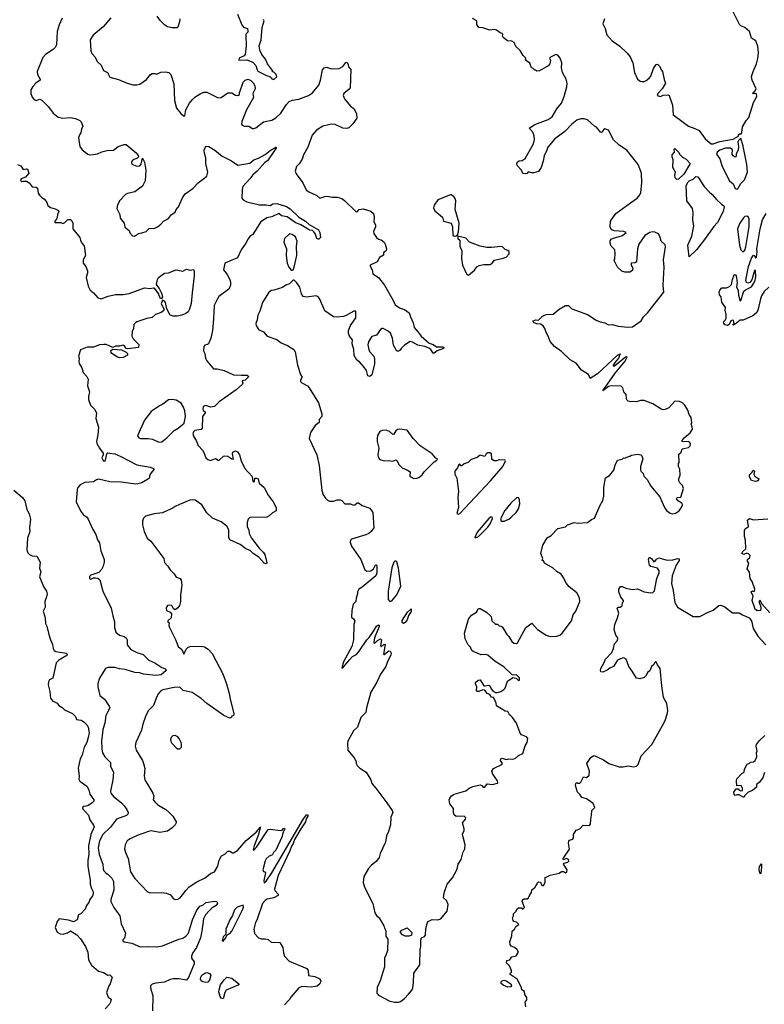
# Model space of a CAD drawing. Extents: x 2220333 to 2384341, y 721037 to 894043.
# Tile 120 of 256: x 2317235 to 2324998, y 787393 to 797667. Entities that reach past the tile are written whole.
import ezdxf

# ---------------------------------------------------------------- set-up
doc = ezdxf.new("R2010")
doc.units = 0

msp = doc.modelspace()

# ---------------------------------------------------------------- linework, layer by layer
at = {"layer": '0CON10XD'}
for points in [[(2317676, 797684), (2317646, 797614), (2317627, 797545), (2317619, 797405), (2317605, 797375), (2317585, 797355), (2317504, 797305), (2317477, 797273), (2317418, 797125), (2317421, 797095), (2317449, 797045), (2317447, 797035), (2317404, 797005), (2317371, 796969), (2317351, 796935), (2317352, 796895), (2317365, 796857), (2317384, 796835), (2317405, 796824), (2317445, 796836), (2317465, 796826), (2317535, 796757), (2317582, 796692), (2317635, 796650), (2317685, 796638), (2317765, 796647), (2317816, 796636), (2317860, 796615), (2317875, 796600), (2317892, 796555), (2317878, 796525), (2317872, 796485), (2317858, 796465), (2317848, 796435), (2317860, 796345), (2317885, 796307), (2317945, 796263), (2317966, 796256), (2318005, 796259), (2318045, 796266), (2318092, 796288), (2318145, 796303), (2318214, 796306), (2318262, 796345), (2318325, 796366), (2318344, 796364), (2318448, 796278), (2318470, 796250), (2318472, 796235), (2318455, 796219), (2318425, 796209), (2318408, 796195), (2318400, 796175), (2318405, 796159), (2318455, 796137), (2318487, 796143), (2318500, 796160), (2318515, 796220), (2318535, 796180), (2318551, 796095), (2318542, 795985), (2318515, 795931), (2318435, 795870), (2318357, 795853), (2318338, 795842), (2318280, 795780), (2318253, 795735), (2318249, 795695), (2318278, 795635), (2318281, 795595), (2318324, 795544), (2318332, 795502), (2318376, 795466), (2318384, 795444), (2318411, 795411), (2318432, 795408), (2318474, 795436), (2318509, 795441), (2318554, 795456), (2318585, 795487), (2318645, 795492), (2318670, 795505), (2318705, 795532), (2318734, 795566), (2318785, 795592), (2318817, 795635), (2318855, 795658), (2318866, 795685), (2318891, 795715), (2318932, 795808), (2318961, 795849), (2319041, 795905), (2319094, 795966), (2319187, 796033), (2319196, 796075), (2319176, 796165), (2319176, 796225), (2319161, 796271), (2319158, 796305), (2319175, 796348), (2319205, 796343), (2319270, 796305), (2319344, 796244), (2319444, 796194), (2319508, 796148), (2319635, 796170), (2319675, 796204), (2319725, 796221), (2319795, 796261), (2319845, 796302), (2319905, 796338), (2319910, 796335), (2319907, 796325), (2319885, 796291), (2319820, 796195), (2319791, 796175), (2319709, 796085), (2319665, 796049), (2319635, 796006), (2319562, 795925), (2319554, 795895), (2319551, 795805), (2319565, 795786), (2319602, 795765), (2319735, 795734), (2319805, 795736), (2319845, 795729), (2319875, 795744), (2319915, 795748), (2320015, 795719), (2320054, 795694), (2320146, 795605), (2320215, 795564), (2320251, 795531), (2320349, 795475), (2320363, 795445), (2320370, 795395), (2320355, 795377), (2320345, 795377), (2320334, 795385), (2320316, 795435), (2320303, 795453), (2320286, 795466), (2320255, 795472), (2320235, 795486)], [(2318184, 797686), (2318105, 797593), (2318000, 797505), (2317968, 797455), (2317975, 797340), (2317988, 797315), (2318022, 797275), (2318042, 797232), (2318085, 797192), (2318107, 797137), (2318150, 797115), (2318176, 797066), (2318265, 797041), (2318355, 797003), (2318416, 796986), (2318455, 796987), (2318488, 796995), (2318555, 797044), (2318597, 797095), (2318615, 797104), (2318645, 797106), (2318665, 797098), (2318705, 797119), (2318755, 797121), (2318788, 797115), (2318810, 797095), (2318843, 796997), (2318850, 796825), (2318868, 796745), (2318915, 796688), (2318943, 796663), (2318955, 796662), (2318968, 796725), (2319005, 796794), (2319036, 796835), (2319062, 796858), (2319116, 796894), (2319155, 796911), (2319185, 796910), (2319305, 796852), (2319335, 796854), (2319405, 796903), (2319445, 796904), (2319485, 796880), (2319510, 796875), (2319527, 796885), (2319526, 796905), (2319565, 797015), (2319585, 797037), (2319615, 797045), (2319643, 797033), (2319668, 797008), (2319687, 796975), (2319691, 796945), (2319667, 796895), (2319674, 796855), (2319600, 796725), (2319551, 796605), (2319548, 796578), (2319554, 796565), (2319575, 796556), (2319625, 796556), (2319662, 796532), (2319675, 796531), (2319695, 796539), (2319775, 796600), (2319865, 796617), (2319905, 796644), (2319959, 796691), (2320015, 796782), (2320045, 796812), (2320075, 796826), (2320145, 796836), (2320245, 796876), (2320288, 796905), (2320355, 796985), (2320371, 797035), (2320391, 797145), (2320410, 797165), (2320435, 797172), (2320485, 797155), (2320565, 797159), (2320605, 797179), (2320635, 797220), (2320645, 797222), (2320660, 797200), (2320664, 797175), (2320686, 797146), (2320679, 796955), (2320670, 796940), (2320615, 796897), (2320608, 796875), (2320622, 796842), (2320685, 796764), (2320721, 796735), (2320746, 796685), (2320750, 796640), (2320709, 796581), (2320665, 796538), (2320645, 796530), (2320605, 796536), (2320525, 796574), (2320485, 796578), (2320396, 796556), (2320330, 796515), (2320285, 796463), (2320239, 796335), (2320192, 796258), (2320178, 796212), (2320147, 796163), (2320119, 796135), (2320106, 796085), (2320117, 796057), (2320185, 795965), (2320223, 795893), (2320243, 795873), (2320331, 795831), (2320365, 795804), (2320415, 795821), (2320445, 795824), (2320494, 795814), (2320545, 795815), (2320595, 795800), (2320621, 795781), (2320741, 795661)], [(2318903, 797675), (2318902, 797645), (2318885, 797590), (2318875, 797582), (2318825, 797580), (2318775, 797593), (2318745, 797613), (2318704, 797655), (2318667, 797705)], [(2319506, 797725), (2319552, 797612), (2319569, 797589), (2319610, 797575), (2319612, 797555), (2319612, 797535), (2319594, 797516), (2319591, 797505), (2319597, 797395), (2319587, 797305), (2319575, 797288), (2319524, 797266), (2319520, 797245), (2319603, 797247), (2319664, 797224), (2319698, 797188), (2319709, 797145), (2319719, 797129), (2319808, 797085), (2319844, 797074), (2319859, 797059), (2319865, 797050), (2319885, 797042)], [(2323332, 797675), (2323316, 797625), (2323338, 797575), (2323355, 797507), (2323411, 797445), (2323492, 797392), (2323568, 797318), (2323600, 797280), (2323626, 797215), (2323646, 797116), (2323676, 797045), (2323704, 797024), (2323720, 797020), (2323745, 797022), (2323765, 797032), (2323797, 797055), (2323814, 797076), (2323843, 797157), (2323871, 797199), (2323885, 797202), (2323908, 797178), (2323921, 797145), (2323936, 797125), (2323954, 797044), (2323969, 797005), (2323934, 796946), (2323888, 796895), (2323882, 796875), (2323915, 796864), (2323945, 796880), (2323993, 796883), (2324006, 796876), (2324041, 796775), (2324047, 796675), (2324109, 796629), (2324207, 796555), (2324273, 796533), (2324320, 796510), (2324382, 796425), (2324445, 796371), (2324465, 796371), (2324535, 796394), (2324675, 796419), (2324728, 796452), (2324730, 796465), (2324745, 796480), (2324755, 796470), (2324765, 796490), (2324772, 796548), (2324810, 796615), (2324836, 796645), (2324886, 796804), (2324919, 796865), (2324915, 796892), (2324905, 796898), (2324885, 796894), (2324878, 796905), (2324900, 796920), (2324914, 796945), (2324871, 797035), (2324866, 797074), (2324881, 797125), (2324916, 797205), (2324929, 797261), (2324939, 797325), (2324929, 797389), (2324908, 797445), (2324864, 797475), (2324842, 797542), (2324795, 797586), (2324755, 797601), (2324738, 797618), (2324660, 797775)], [(2319885, 797042), (2319915, 797070), (2319910, 797095), (2319885, 797120), (2319872, 797122), (2319870, 797135), (2319818, 797205), (2319798, 797255), (2319758, 797305), (2319738, 797348), (2319730, 797395), (2319752, 797455), (2319764, 797586), (2319782, 797655), (2319777, 797667)], [(2322762, 797205), (2322746, 797184), (2322655, 797132), (2322628, 797128), (2322615, 797140), (2322605, 797140), (2322585, 797160), (2322570, 797165), (2322555, 797212), (2322517, 797237), (2322508, 797255), (2322510, 797265), (2322483, 797293), (2322453, 797345), (2322406, 797386), (2322389, 797429), (2322365, 797442), (2322320, 797445), (2322275, 797482), (2322270, 797495), (2322273, 797515), (2322265, 797523), (2322245, 797529), (2322205, 797558), (2322185, 797564), (2322135, 797559), (2322065, 797581), (2322020, 797585), (2322002, 797615), (2322000, 797655), (2321955, 797678)], [(2321205, 787423), (2321245, 787454), (2321290, 787500), (2321326, 787545), (2321334, 787565), (2321342, 787615), (2321344, 787716), (2321406, 787805), (2321409, 787965), (2321416, 787995), (2321417, 788063), (2321424, 788086), (2321455, 788099), (2321466, 788115), (2321470, 788185), (2321487, 788245), (2321495, 788257), (2321534, 788276), (2321595, 788273), (2321624, 788286), (2321693, 788365), (2321701, 788435), (2321684, 788475), (2321652, 788505), (2321659, 788555), (2321691, 788645), (2321746, 788714), (2321795, 788803), (2321806, 788855), (2321836, 788905), (2321856, 788974), (2321876, 789015), (2321880, 789055), (2321858, 789138), (2321852, 789168), (2321870, 789205), (2321870, 789225), (2321853, 789285), (2321882, 789325), (2321885, 789340), (2321870, 789355), (2321785, 789353), (2321765, 789368), (2321758, 789395), (2321758, 789435), (2321720, 789485), (2321713, 789525), (2321718, 789545), (2321735, 789568), (2321766, 789584), (2321885, 789620), (2321922, 789648), (2321960, 789665), (2322035, 789681), (2322052, 789675), (2322068, 789658), (2322085, 789658), (2322108, 789692), (2322163, 789687), (2322215, 789700), (2322220, 789705), (2322218, 789725), (2322168, 789795), (2322158, 789825), (2322176, 789854), (2322262, 789895), (2322268, 789905), (2322248, 789935), (2322250, 789955), (2322265, 789962), (2322305, 789948), (2322335, 789953), (2322375, 789951), (2322401, 789959), (2322435, 789988), (2322481, 790009), (2322505, 790090), (2322527, 790123), (2322532, 790165), (2322518, 790185), (2322466, 790206), (2322452, 790222), (2322414, 790325), (2322374, 790385), (2322355, 790401), (2322343, 790413), (2322325, 790448), (2322295, 790452), (2322207, 790507), (2322203, 790535), (2322183, 790585), (2322175, 790593), (2322155, 790598), (2322137, 790625), (2322110, 790635), (2322085, 790669), (2322065, 790673), (2322020, 790655), (2322005, 790658), (2321997, 790667), (2322000, 790705), (2321988, 790735), (2321988, 790752), (2322014, 790776), (2322035, 790777), (2322075, 790717), (2322085, 790714), (2322125, 790724), (2322136, 790716), (2322149, 790685), (2322165, 790666), (2322195, 790646), (2322215, 790646), (2322252, 790655), (2322283, 790677), (2322295, 790690), (2322322, 790765), (2322375, 790803), (2322410, 790795), (2322435, 790772), (2322447, 790775), (2322445, 790798), (2322415, 790832), (2322385, 790826), (2322370, 790830), (2322284, 790915), (2322191, 790971), (2322116, 791036), (2322095, 791044), (2322045, 791039), (2321963, 791073), (2321950, 791085), (2321935, 791120), (2321912, 791145), (2321879, 791205), (2321872, 791265), (2321915, 791412), (2321945, 791452), (2321996, 791484), (2322006, 791494), (2322012, 791515), (2322025, 791522), (2322035, 791522), (2322103, 791483), (2322149, 791439), (2322158, 791395), (2322195, 791360), (2322215, 791360), (2322232, 791342), (2322255, 791340), (2322269, 791329), (2322315, 791250), (2322335, 791230), (2322365, 791180), (2322385, 791162), (2322415, 791158), (2322426, 791164), (2322512, 791325), (2322575, 791368), (2322632, 791305), (2322725, 791243), (2322765, 791230), (2322835, 791234), (2322865, 791243), (2322890, 791265), (2322987, 791393), (2323004, 791455), (2323034, 791495), (2323076, 791595), (2323071, 791635), (2323045, 791686), (2322965, 791749), (2322935, 791784), (2322901, 791851), (2322880, 791880), (2322840, 791905), (2322798, 791945), (2322708, 791995), (2322695, 792020), (2322682, 792025), (2322690, 792045), (2322667, 792095), (2322690, 792185), (2322735, 792261), (2322775, 792286), (2322844, 792356), (2322924, 792376), (2322945, 792397), (2323015, 792421), (2323055, 792413), (2323155, 792420), (2323195, 792453), (2323226, 792464), (2323283, 792595), (2323315, 792650), (2323324, 792696), (2323326, 792785), (2323344, 792886), (2323385, 792912), (2323428, 792965), (2323442, 793018), (2323468, 793072), (2323515, 793082), (2323530, 793095), (2323545, 793092), (2323565, 793103), (2323595, 793111), (2323615, 793124), (2323675, 793133), (2323710, 793125), (2323722, 793115), (2323730, 793085), (2323707, 793003), (2323708, 792965), (2323713, 792953), (2323735, 792930), (2323742, 792905), (2323778, 792868), (2323815, 792800), (2323908, 792688), (2323956, 792575), (2323977, 792545), (2324015, 792519), (2324045, 792512), (2324072, 792518), (2324109, 792541), (2324138, 792582), (2324146, 792605), (2324140, 792620), (2324100, 792645), (2324084, 792666), (2324088, 792682), (2324128, 792685), (2324154, 792775), (2324146, 792805), (2324118, 792835), (2324108, 792855), (2324108, 792875), (2324120, 792915), (2324117, 792975), (2324102, 793005), (2324102, 793035), (2324110, 793045), (2324108, 793132), (2324130, 793155), (2324142, 793188), (2324207, 793203), (2324225, 793220), (2324229, 793245), (2324219, 793259), (2324204, 793264), (2324152, 793262), (2324142, 793265), (2324140, 793275), (2324163, 793305), (2324226, 793355), (2324248, 793395), (2324247, 793417), (2324236, 793445), (2324241, 793465), (2324236, 793516), (2324216, 793546), (2324201, 793591), (2324168, 793645), (2324145, 793668), (2324115, 793682), (2324065, 793687), (2324004, 793616), (2323965, 793598), (2323945, 793597), (2323924, 793604), (2323835, 793660), (2323745, 793693), (2323707, 793693), (2323665, 793680), (2323625, 793682), (2323605, 793678), (2323580, 793685), (2323565, 793700), (2323560, 793715), (2323557, 793757), (2323532, 793785), (2323524, 793825), (2323504, 793844), (2323406, 793846), (2323372, 793838), (2323314, 793794), (2323442, 793978), (2323546, 794105), (2323568, 794145), (2323565, 794150), (2323550, 794145), (2323435, 794052), (2323425, 794050), (2323423, 794055), (2323445, 794092), (2323480, 794135), (2323492, 794168), (2323500, 794175), (2323495, 794180), (2323488, 794172), (2323465, 794163), (2323259, 793971), (2323184, 793924), (2323165, 793966), (2323091, 794011), (2323035, 794084), (2322975, 794118), (2322885, 794204), (2322812, 794255), (2322767, 794307), (2322746, 794365), (2322722, 794402), (2322710, 794445), (2322693, 794473), (2322665, 794491), (2322625, 794494), (2322598, 794505), (2322587, 794515), (2322587, 794523), (2322615, 794536), (2322645, 794530), (2322687, 794573), (2322725, 794592), (2322797, 794593), (2322860, 794645), (2322925, 794684), (2322955, 794686), (2322991, 794651), (2323155, 794589), (2323245, 794531), (2323285, 794514), (2323335, 794504), (2323375, 794484), (2323415, 794486), (2323475, 794470), (2323575, 794460), (2323625, 794463), (2323715, 794525), (2323740, 794565), (2323785, 794612), (2323949, 794825), (2323942, 794895), (2323953, 795085), (2323948, 795162), (2323969, 795295), (2323965, 795316), (2323924, 795355), (2323914, 795395), (2323895, 795433), (2323855, 795451), (2323835, 795454), (2323805, 795446), (2323754, 795415), (2323690, 795325), (2323677, 795275), (2323665, 795140), (2323652, 795128), (2323610, 795125), (2323610, 795105), (2323628, 795075), (2323625, 795050), (2323595, 795032), (2323545, 795032), (2323514, 795044), (2323468, 795085), (2323432, 795155), (2323440, 795175), (2323442, 795225), (2323438, 795265), (2323401, 795305), (2323391, 795335), (2323392, 795358), (2323400, 795375), (2323414, 795385), (2323519, 795415), (2323557, 795445), (2323535, 795455), (2323435, 795465), (2323404, 795475), (2323392, 795505), (2323394, 795565), (2323450, 795645), (2323604, 795755), (2323674, 795805), (2323700, 795840), (2323709, 795865), (2323720, 795965), (2323717, 796065), (2323682, 796155), (2323565, 796304), (2323485, 796356), (2323424, 796414), (2323372, 796515), (2323335, 796528), (2323325, 796522), (2323305, 796492), (2323295, 796490), (2323248, 796545), (2323228, 796555), (2323155, 796620), (2323121, 796631), (2323085, 796631), (2323043, 796617), (2322992, 796578), (2322920, 796500), (2322815, 796424), (2322742, 796338), (2322732, 796305), (2322703, 796245), (2322691, 796189), (2322673, 796125), (2322645, 796082), (2322595, 796068), (2322575, 796068), (2322535, 796080), (2322525, 796060), (2322505, 796058), (2322482, 796062), (2322468, 796095), (2322420, 796145), (2322418, 796165), (2322425, 796182), (2322442, 796195), (2322475, 796198), (2322505, 796217), (2322590, 796370), (2322602, 796415), (2322600, 796455), (2322585, 796492), (2322548, 796535), (2322606, 796574), (2322745, 796624), (2322785, 796654), (2322834, 796735), (2322885, 796795), (2322910, 796865), (2322939, 796965), (2322942, 797005), (2322931, 797045), (2322893, 797115), (2322883, 797165), (2322887, 797215), (2322868, 797265), (2322846, 797295), (2322825, 797302), (2322770, 797275), (2322760, 797265), (2322768, 797245), (2322762, 797205)], [(2324715, 795900), (2324725, 795907), (2324753, 795957), (2324793, 795997), (2324824, 796075), (2324815, 796155), (2324778, 796348), (2324755, 796430), (2324730, 796405), (2324723, 796387), (2324729, 796345), (2324726, 796305), (2324703, 796267), (2324706, 796245), (2324700, 796235), (2324695, 796232), (2324672, 796245), (2324662, 796265), (2324667, 796307), (2324645, 796326), (2324595, 796326), (2324535, 796305), (2324506, 796285), (2324499, 796265), (2324534, 796215), (2324558, 796135), (2324634, 795985), (2324674, 795954), (2324695, 795905), (2324715, 795900)], [(2324085, 795998), (2324068, 796018), (2324064, 796044), (2324071, 796075), (2324046, 796126), (2324048, 796205), (2324037, 796235), (2324037, 796255), (2324060, 796285), (2324058, 796315), (2324065, 796322), (2324105, 796286), (2324119, 796259), (2324145, 796232), (2324185, 796212), (2324226, 796166), (2324159, 796055), (2324105, 796004), (2324085, 795998)], [(2317212, 796155), (2317245, 796140), (2317272, 796102), (2317305, 796110), (2317317, 796107), (2317330, 796065), (2317295, 796022), (2317250, 796005), (2317244, 795996), (2317248, 795985), (2317255, 795978), (2317267, 795983), (2317305, 795981), (2317333, 795965), (2317365, 795922), (2317405, 795918), (2317419, 795909), (2317428, 795858), (2317440, 795835), (2317465, 795810), (2317493, 795793), (2317518, 795758), (2317528, 795728), (2317555, 795708), (2317604, 795694), (2317638, 795675), (2317642, 795665), (2317628, 795635), (2317627, 795603), (2317620, 795585), (2317600, 795565), (2317602, 795552), (2317665, 795550), (2317685, 795540), (2317705, 795550), (2317738, 795582), (2317765, 795582), (2317778, 795568), (2317787, 795543), (2317788, 795485), (2317862, 795395), (2317868, 795365), (2317882, 795335), (2317906, 795306), (2317922, 795205), (2317898, 795162), (2317898, 795125), (2317925, 795090), (2317942, 795045), (2317942, 795025), (2317928, 794975), (2317947, 794885), (2317970, 794845), (2318003, 794815), (2318048, 794765), (2318085, 794754), (2318158, 794782), (2318232, 794798), (2318315, 794800), (2318375, 794810), (2318535, 794869), (2318595, 794863), (2318625, 794869), (2318635, 794866), (2318649, 794849), (2318681, 794801), (2318695, 794765), (2318715, 794758), (2318726, 794775), (2318715, 794810), (2318690, 794865), (2318661, 794905), (2318671, 794955), (2318682, 794978), (2318745, 795021), (2318785, 795025), (2318865, 795056), (2318935, 795044), (2318975, 795062), (2319012, 795052), (2319045, 795059), (2319053, 795043), (2319053, 794995), (2319032, 794818), (2319021, 794705), (2319005, 794646), (2318991, 794619), (2318968, 794602), (2318926, 794584), (2318875, 794573), (2318834, 794574), (2318805, 794582), (2318768, 794648), (2318755, 794715), (2318745, 794730), (2318725, 794740), (2318711, 794701), (2318742, 794645), (2318733, 794627), (2318710, 794610), (2318650, 794590), (2318615, 794558), (2318561, 794549), (2318457, 794515), (2318441, 794505), (2318426, 794485), (2318422, 794445), (2318407, 794413), (2318404, 794364), (2318416, 794336), (2318478, 794278), (2318474, 794246), (2318362, 794232), (2318345, 794236), (2318328, 794265), (2318315, 794271), (2318275, 794261), (2318235, 794259), (2318205, 794246), (2318167, 794263), (2318135, 794278), (2318111, 794279), (2318065, 794273), (2318005, 794250), (2317939, 794251), (2317869, 794221), (2317849, 794155), (2317856, 794135), (2317851, 794099), (2317855, 794078), (2317881, 794035), (2317896, 793985), (2317934, 793944), (2317948, 793915), (2317943, 793845), (2317961, 793785), (2317951, 793735), (2317952, 793705), (2317973, 793645), (2318015, 793602), (2318035, 793565), (2318029, 793505), (2318057, 793415), (2318050, 793335), (2318036, 793265), (2318039, 793245), (2318066, 793195), (2318106, 793145), (2318106, 793125), (2318092, 793095), (2318105, 793067), (2318115, 793061), (2318128, 793072), (2318142, 793138), (2318155, 793146), (2318175, 793144), (2318225, 793136), (2318289, 793109), (2318455, 793022), (2318595, 792996), (2318630, 792985), (2318638, 792975), (2318605, 792940), (2318588, 792912), (2318588, 792885), (2318578, 792875), (2318508, 792835), (2318465, 792822), (2318445, 792820), (2318292, 792842), (2318175, 792845), (2318055, 792871), (2318035, 792866), (2318005, 792845), (2317915, 792838), (2317865, 792814), (2317840, 792785), (2317834, 792766), (2317825, 792635), (2317871, 792535), (2317901, 792501), (2317930, 792480), (2317949, 792455), (2317993, 792353), (2318027, 792295), (2318045, 792240), (2318068, 792208), (2318081, 792125), (2318116, 792034), (2318116, 792005), (2318106, 791965), (2318089, 791931), (2318060, 791900), (2317975, 791872), (2317962, 791855), (2317962, 791835), (2317975, 791828), (2318005, 791843), (2318025, 791843), (2318048, 791838), (2318071, 791821), (2318100, 791705), (2318190, 791525), (2318204, 791445), (2318223, 791385), (2318223, 791325), (2318238, 791275), (2318275, 791243), (2318325, 791229), (2318345, 791216), (2318356, 791195), (2318356, 791145), (2318368, 791125), (2318395, 791096), (2318457, 791065), (2318522, 791042), (2318581, 790985), (2318643, 790955), (2318715, 790906), (2318754, 790894), (2318763, 790875), (2318708, 790832), (2318655, 790822), (2318527, 790837), (2318485, 790852), (2318435, 790855), (2318335, 790886), (2318275, 790892), (2318225, 790906), (2318155, 790907), (2318128, 790895), (2318066, 790795), (2318049, 790741), (2318051, 790705), (2318071, 790615), (2318118, 790578), (2318168, 790505), (2318176, 790485), (2318133, 790405), (2318121, 790325), (2318100, 790260), (2318099, 790221), (2318089, 790145), (2318090, 790055), (2318098, 790018), (2318124, 789974), (2318181, 789915), (2318181, 789875), (2318211, 789815), (2318206, 789734), (2318183, 789617), (2318186, 789595), (2318211, 789561), (2318296, 789496), (2318324, 789465), (2318353, 789425), (2318364, 789395), (2318362, 789378), (2318347, 789363), (2318243, 789325), (2318180, 789240), (2318102, 789165), (2318065, 789100), (2318054, 789025), (2318063, 788955), (2318102, 788855), (2318104, 788806), (2318111, 788785), (2318135, 788761), (2318155, 788749), (2318195, 788709), (2318213, 788675), (2318216, 788584), (2318185, 788485), (2318185, 788465), (2318215, 788401), (2318277, 788315), (2318293, 788233), (2318338, 788135), (2318327, 788083), (2318310, 788065), (2318310, 788055), (2318323, 788043), (2318405, 788030), (2318491, 787991), (2318565, 787997), (2318665, 787992), (2318725, 788001), (2318895, 788072), (2318935, 788082), (2318967, 788103), (2318994, 788136), (2319037, 788273), (2319078, 788368), (2319114, 788415), (2319145, 788428), (2319175, 788456), (2319270, 788470), (2319290, 788465), (2319298, 788445), (2319283, 788425), (2319241, 788399), (2319205, 788365), (2319171, 788325), (2319150, 788285), (2319135, 788155), (2319121, 788085), (2319077, 787985), (2319035, 787925), (2319025, 787895), (2319025, 787875), (2319055, 787835), (2319054, 787815), (2318995, 787671), (2318974, 787644), (2318895, 787659), (2318835, 787658), (2318805, 787652), (2318745, 787624), (2318655, 787613), (2318615, 787601), (2318600, 787585), (2318598, 787565), (2318621, 787481), (2318619, 787325)], [(2324215, 795192), (2324201, 795315), (2324243, 795407), (2324264, 795515), (2324253, 795575), (2324256, 795654), (2324250, 795695), (2324191, 795775), (2324185, 795935), (2324205, 795975), (2324215, 795986), (2324258, 796002), (2324285, 796032), (2324306, 796026), (2324370, 795925), (2324426, 795866), (2324455, 795843), (2324499, 795789), (2324551, 795741), (2324575, 795726), (2324580, 795715), (2324568, 795665), (2324509, 795551), (2324471, 795509), (2324376, 795374), (2324290, 795265), (2324215, 795192)], [(2321765, 795407), (2321785, 795410), (2321798, 795422), (2321808, 795452), (2321816, 795545), (2321776, 795685), (2321782, 795775), (2321775, 795800), (2321766, 795816), (2321738, 795838), (2321725, 795840), (2321594, 795786), (2321555, 795730), (2321548, 795705), (2321562, 795672), (2321642, 795605), (2321654, 795564), (2321732, 795542), (2321746, 795505), (2321750, 795420), (2321765, 795407)], [(2320235, 795486), (2320167, 795527), (2320105, 795550), (2320025, 795609), (2319965, 795619), (2319935, 795643), (2319865, 795610), (2319810, 795600), (2319746, 795554), (2319665, 795424), (2319635, 795405), (2319615, 795381), (2319592, 795335), (2319543, 795265), (2319505, 795183), (2319373, 795125), (2319358, 795058), (2319397, 795007), (2319424, 794955), (2319433, 794925), (2319433, 794895), (2319414, 794855), (2319312, 794778), (2319292, 794748), (2319263, 794685), (2319254, 794545), (2319244, 794425), (2319226, 794345), (2319203, 794285), (2319194, 794276), (2319165, 794269), (2319153, 794255), (2319151, 794211), (2319164, 794185), (2319172, 794135), (2319185, 794108), (2319255, 794023), (2319295, 794022), (2319366, 794006), (2319465, 793961), (2319545, 793956), (2319605, 793959), (2319623, 793945), (2319585, 793906), (2319555, 793900), (2319562, 793875), (2319558, 793865), (2319493, 793805), (2319315, 793680), (2319265, 793629), (2319225, 793624), (2319175, 793641), (2319148, 793632), (2319143, 793603), (2319149, 793589), (2319170, 793575), (2319170, 793565), (2319140, 793525), (2319138, 793405), (2319125, 793392), (2319060, 793380), (2319046, 793365), (2319041, 793345), (2319049, 793315), (2319076, 793275), (2319095, 793222), (2319143, 793173), (2319163, 793133), (2319175, 793094), (2319195, 793077), (2319225, 793068), (2319275, 793087), (2319305, 793069), (2319315, 793069), (2319359, 793111), (2319375, 793116), (2319403, 793113), (2319445, 793084), (2319465, 793082), (2319453, 793135), (2319458, 793155), (2319485, 793168), (2319505, 793158), (2319526, 793126), (2319542, 793062), (2319582, 792982), (2319659, 792899), (2319665, 792849), (2319675, 792844), (2319681, 792849), (2319687, 792883), (2319705, 792884), (2319720, 792875), (2319732, 792832), (2319784, 792784), (2319824, 792704), (2319878, 792635), (2319908, 792575), (2319909, 792541), (2319869, 792521), (2319835, 792488), (2319813, 792477), (2319635, 792473), (2319617, 792455), (2319605, 792420), (2319606, 792375), (2319622, 792345), (2319626, 792305), (2319651, 792255), (2319733, 792153), (2319778, 792108), (2319792, 792085), (2319812, 791998), (2319805, 791988), (2319785, 791997), (2319728, 792058), (2319668, 792095), (2319638, 792128), (2319594, 792144), (2319535, 792191), (2319425, 792238), (2319414, 792265), (2319414, 792345), (2319393, 792383), (2319335, 792427), (2319245, 792466), (2319185, 792522), (2319133, 792603), (2319065, 792654), (2319035, 792658), (2319008, 792652), (2318901, 792609), (2318855, 792588), (2318824, 792566), (2318777, 792547), (2318725, 792522), (2318635, 792510), (2318545, 792487), (2318527, 792465), (2318516, 792435), (2318514, 792395), (2318532, 792325), (2318565, 792258), (2318601, 792225), (2318736, 792045), (2318745, 792003), (2318780, 791965), (2318802, 791925), (2318845, 791883), (2318865, 791850), (2318906, 791836), (2318919, 791819), (2318924, 791766), (2318910, 791665), (2318910, 791595), (2318900, 791555), (2318882, 791528), (2318855, 791508), (2318838, 791518), (2318829, 791545), (2318815, 791556), (2318776, 791554), (2318767, 791545), (2318761, 791525), (2318765, 791503), (2318804, 791484), (2318817, 791467), (2318813, 791425), (2318780, 791395), (2318780, 791385), (2318792, 791372), (2318790, 791345), (2318797, 791325), (2318859, 791199), (2318888, 791125), (2318925, 791094), (2318945, 791046), (2318970, 791100), (2318990, 791120), (2319013, 791127), (2319125, 791131), (2319161, 791121), (2319200, 791100), (2319242, 791052), (2319352, 790842), (2319392, 790735), (2319420, 790635), (2319428, 790575), (2319466, 790426), (2319466, 790414), (2319458, 790402), (2319445, 790398), (2319438, 790382), (2319425, 790378), (2319364, 790405), (2319185, 790533), (2319127, 790585), (2319032, 790645), (2318938, 790668), (2318905, 790701), (2318845, 790697), (2318727, 790675), (2318706, 790665), (2318681, 790635), (2318664, 790606), (2318629, 790511), (2318575, 790454), (2318545, 790395), (2318517, 790315), (2318505, 790253), (2318444, 790125), (2318439, 790085), (2318448, 790045), (2318516, 789936), (2318527, 789907), (2318538, 789852), (2318533, 789775), (2318541, 789735), (2318623, 789595), (2318634, 789564), (2318627, 789525), (2318645, 789504), (2318675, 789474), (2318757, 789427), (2318794, 789395), (2318830, 789355), (2318866, 789296), (2318866, 789285), (2318856, 789264), (2318825, 789234), (2318775, 789200), (2318695, 789186), (2318605, 789201), (2318576, 789196), (2318458, 789155), (2318385, 789119), (2318355, 789097), (2318334, 789055), (2318329, 789015), (2318338, 788975), (2318364, 788915), (2318390, 788775), (2318434, 788705), (2318566, 788566), (2318596, 788556), (2318715, 788558), (2318765, 788552), (2318806, 788536), (2318835, 788498), (2318855, 788487), (2318885, 788490), (2318906, 788504), (2318970, 788585), (2319003, 788617), (2319080, 788670), (2319169, 788711), (2319225, 788757), (2319265, 788776), (2319302, 788835), (2319314, 788895), (2319339, 788941), (2319372, 788958), (2319405, 788990), (2319425, 788992), (2319454, 788974), (2319465, 788974), (2319505, 788997), (2319597, 789103), (2319700, 789190), (2319743, 789237), (2319745, 789246), (2319743, 789237), (2319724, 789165), (2319678, 789045), (2319670, 789005), (2319675, 789000), (2319705, 789033), (2319825, 789216), (2319845, 789221), (2319955, 789206), (2319970, 789210), (2319985, 789226), (2319995, 789232), (2319998, 789225), (2319981, 789189), (2319967, 789135), (2319905, 789002), (2319880, 788975), (2319872, 788955), (2319865, 788948), (2319835, 788940), (2319805, 788911), (2319795, 788890), (2319770, 788795), (2319775, 788777), (2319790, 788775), (2319796, 788766), (2319780, 788685), (2319785, 788660), (2319805, 788678), (2319865, 788766), (2320195, 789329), (2320225, 789368), (2320240, 789370), (2320240, 789355), (2320222, 789328), (2320214, 789295), (2320167, 789223), (2320099, 789111), (2320085, 789070), (2320067, 789043), (2320050, 788995), (2319928, 788735), (2319890, 788595), (2319895, 788579), (2319931, 788541), (2319931, 788529), (2319885, 788504), (2319815, 788488), (2319793, 788475), (2319767, 788445), (2319708, 788272), (2319693, 788245), (2319676, 788175), (2319682, 788132), (2319725, 788086), (2319753, 788077), (2319795, 788076), (2319825, 788069), (2319855, 788040), (2319947, 788037), (2319977, 787987), (2319985, 787930), (2319996, 787896), (2320044, 787844), (2320230, 787765), (2320241, 787745), (2320245, 787694), (2320312, 787682), (2320365, 787657), (2320373, 787635), (2320364, 787605), (2320335, 787583), (2320275, 787572), (2320175, 787579), (2320146, 787564), (2320063, 787467), (2320049, 787441), (2319995, 787387)], [(2320741, 795661), (2320756, 795664), (2320775, 795687), (2320815, 795694), (2320895, 795670), (2320923, 795645), (2320930, 795605), (2320926, 795556), (2320944, 795525), (2320944, 795505), (2320924, 795456), (2320928, 795435), (2320953, 795395), (2320975, 795378), (2321005, 795371), (2321034, 795345), (2321046, 795325), (2321060, 795275), (2321054, 795256), (2321035, 795246), (2321029, 795235), (2321029, 795211), (2320986, 795184), (2320960, 795140), (2320887, 795105), (2320887, 795095), (2320909, 795055), (2320916, 795015), (2320976, 794975), (2321038, 794895), (2321126, 794745), (2321151, 794691), (2321195, 794659), (2321245, 794641), (2321295, 794607), (2321308, 794565), (2321336, 794505), (2321348, 794455), (2321389, 794405), (2321421, 794365), (2321505, 794292), (2321545, 794276), (2321582, 794252), (2321645, 794253), (2321657, 794245), (2321653, 794235), (2321588, 794212), (2321555, 794186), (2321545, 794188), (2321520, 794225), (2321499, 794239), (2321457, 794257), (2321385, 794269), (2321331, 794301), (2321305, 794308), (2321248, 794272), (2321212, 794235), (2321203, 794217), (2321185, 794207), (2321168, 794208), (2321131, 794271), (2321121, 794345), (2321101, 794395), (2321078, 794415), (2321025, 794444), (2321015, 794444), (2320995, 794434), (2320956, 794374), (2320915, 794366), (2320903, 794357), (2320872, 794305), (2320866, 794275), (2320874, 794224), (2320883, 794203), (2320926, 794155), (2320934, 794124), (2320934, 794076), (2320905, 793960), (2320885, 793942), (2320865, 793952), (2320857, 793977), (2320850, 794005), (2320822, 794045), (2320776, 794096), (2320750, 794115), (2320721, 794161), (2320718, 794225), (2320702, 794285), (2320705, 794325), (2320672, 794365), (2320663, 794395), (2320664, 794425), (2320683, 794475), (2320740, 794555), (2320740, 794625), (2320720, 794625), (2320639, 794581), (2320609, 794571), (2320545, 794561), (2320506, 794566), (2320415, 794629), (2320359, 794759), (2320345, 794776), (2320324, 794784), (2320225, 794770), (2320190, 794780), (2320174, 794805), (2320155, 794876), (2320125, 794920), (2320095, 794948), (2320085, 794950), (2320048, 794912), (2320008, 794895), (2319975, 794873), (2319885, 794843), (2319855, 794842), (2319828, 794815), (2319765, 794715), (2319740, 794625), (2319716, 794584), (2319711, 794535), (2319697, 794495), (2319700, 794475), (2319724, 794434), (2319775, 794409), (2319815, 794366), (2319915, 794331), (2319962, 794295), (2320028, 794268), (2320094, 794224), (2320105, 794200), (2320132, 794062), (2320164, 793964), (2320180, 793935), (2320162, 793908), (2320161, 793891), (2320175, 793877), (2320236, 793846), (2320254, 793824), (2320350, 793670), (2320386, 793555), (2320384, 793525), (2320358, 793495), (2320358, 793465), (2320315, 793432), (2320265, 793358), (2320254, 793295), (2320334, 793125), (2320356, 793015), (2320386, 792755), (2320400, 792710), (2320423, 792675), (2320444, 792654), (2320465, 792644), (2320505, 792644), (2320545, 792656), (2320576, 792656), (2320595, 792648), (2320625, 792616), (2320685, 792614), (2320715, 792602), (2320730, 792605), (2320753, 792627), (2320767, 792627), (2320806, 792596), (2320885, 792568), (2320916, 792525), (2320926, 792366), (2320899, 792325), (2320875, 792304), (2320845, 792292), (2320693, 792247), (2320683, 792235), (2320681, 792215), (2320695, 792172), (2320790, 792035), (2320833, 791925), (2320855, 791912), (2320894, 791916), (2320922, 791938), (2320945, 791978), (2320955, 791980), (2320959, 791965), (2320957, 791895), (2320948, 791865), (2320806, 791744), (2320772, 791725), (2320758, 791695), (2320757, 791675), (2320741, 791629), (2320740, 791595), (2320713, 791567), (2320697, 791503), (2320693, 791433), (2320716, 791416), (2320730, 791395), (2320720, 791355), (2320716, 791195), (2320697, 791125), (2320611, 790965), (2320594, 790904), (2320605, 790903), (2320672, 790988), (2320705, 791021), (2320745, 791044), (2320775, 791077), (2320854, 791196), (2320879, 791221), (2320932, 791298), (2320955, 791339), (2320975, 791352), (2320982, 791345), (2320981, 791335), (2320935, 791218), (2320928, 791168), (2320932, 791162), (2320945, 791168), (2320965, 791190), (2320997, 791207), (2321006, 791195), (2320998, 791135), (2321002, 791122), (2321035, 791150), (2321046, 791146), (2321028, 791045), (2321035, 791041), (2321085, 791082), (2321098, 791078), (2321107, 791055), (2321105, 791034), (2321069, 790971), (2321053, 790917), (2320995, 790839), (2320957, 790753), (2320895, 790648), (2320851, 790485), (2320844, 790436), (2320793, 790387), (2320756, 790285), (2320716, 790245), (2320655, 790138), (2320651, 790115), (2320656, 790046), (2320722, 789965), (2320742, 789925), (2320742, 789905), (2320752, 789885), (2320780, 789855), (2320847, 789815), (2320894, 789734), (2320907, 789695), (2320949, 789649), (2321064, 789494), (2321119, 789415), (2321124, 789395), (2321104, 789345), (2321099, 789265), (2321081, 789195), (2321058, 789152), (2321047, 789085), (2320992, 788965), (2320983, 788925), (2320954, 788886), (2320898, 788842), (2320870, 788810), (2320824, 788726), (2320814, 788665), (2320830, 788615), (2320917, 788445), (2320938, 788348), (2320955, 788320), (2320982, 788295), (2321032, 788212), (2321052, 788155), (2321052, 788105), (2321073, 788073), (2321068, 787955), (2321056, 787914), (2321038, 787875), (2321038, 787785), (2320994, 787636), (2320961, 787569), (2320958, 787508), (2320975, 787488), (2321095, 787427), (2321145, 787416), (2321184, 787416), (2321205, 787423)], [(2325046, 794874), (2324998, 794832), (2324970, 794785), (2324957, 794753), (2324933, 794645), (2324919, 794611), (2324880, 794575), (2324777, 794533), (2324745, 794530), (2324695, 794488), (2324675, 794480), (2324670, 794485), (2324683, 794497), (2324682, 794515), (2324677, 794527), (2324665, 794532), (2324650, 794525), (2324633, 794487), (2324615, 794477), (2324585, 794483), (2324575, 794500), (2324573, 794515), (2324594, 794536), (2324599, 794551), (2324600, 794590), (2324589, 794635), (2324592, 794665), (2324555, 794720), (2324547, 794775), (2324532, 794795), (2324528, 794825), (2324533, 794845), (2324555, 794870), (2324605, 794870), (2324635, 794882), (2324656, 794904), (2324666, 794955), (2324685, 795004), (2324695, 795008), (2324706, 794995), (2324715, 794925), (2324707, 794875), (2324724, 794845), (2324729, 794791), (2324745, 794730), (2324755, 794738), (2324785, 794835), (2324802, 794848), (2324865, 794879), (2324901, 794935), (2324909, 794985), (2324905, 795050), (2324895, 795050), (2324869, 794951), (2324847, 794923), (2324825, 794918), (2324812, 794925), (2324807, 794945), (2324812, 794985), (2324835, 795091), (2324865, 795178), (2324885, 795210), (2324897, 795207), (2324905, 795180), (2324915, 795190), (2324922, 795245), (2324919, 795275), (2324956, 795485), (2324980, 795580), (2325016, 795645)], [(2324775, 795244), (2324795, 795261), (2324807, 795295), (2324841, 795505), (2324841, 795585), (2324832, 795605), (2324815, 795615), (2324795, 795612), (2324780, 795600), (2324743, 795545), (2324720, 795485), (2324740, 795315), (2324755, 795264), (2324775, 795244)], [(2320075, 795052), (2320085, 795058), (2320097, 795083), (2320124, 795205), (2320121, 795305), (2320126, 795355), (2320110, 795400), (2320075, 795426), (2320047, 795433), (2319995, 795382), (2319989, 795345), (2320018, 795275), (2320013, 795205), (2320024, 795126), (2320039, 795085), (2320064, 795054), (2320075, 795052)], [(2321915, 795002), (2321975, 795052), (2322002, 795088), (2322025, 795102), (2322075, 795113), (2322139, 795111), (2322159, 795125), (2322185, 795158), (2322275, 795178), (2322305, 795190), (2322338, 795222), (2322338, 795248), (2322325, 795260), (2322295, 795270), (2322270, 795295), (2322255, 795300), (2322155, 795288), (2322105, 795290), (2322034, 795304), (2321926, 795346), (2321885, 795386), (2321802, 795408), (2321802, 795385), (2321822, 795365), (2321824, 795305), (2321846, 795256), (2321841, 795175), (2321853, 795105), (2321892, 795015), (2321915, 795002)], [(2318275, 794139), (2318255, 794146), (2318197, 794185), (2318187, 794195), (2318184, 794215), (2318205, 794228), (2318295, 794221), (2318345, 794196), (2318357, 794185), (2318358, 794165), (2318315, 794141), (2318275, 794139)], [(2318685, 793260), (2318715, 793261), (2318770, 793305), (2318845, 793380), (2318886, 793404), (2318950, 793455), (2318962, 793525), (2318957, 793585), (2318944, 793625), (2318917, 793665), (2318865, 793696), (2318825, 793704), (2318785, 793701), (2318726, 793654), (2318692, 793638), (2318605, 793580), (2318535, 793488), (2318462, 793325), (2318478, 793305), (2318495, 793297), (2318575, 793296), (2318618, 793288), (2318685, 793260)], [(2321345, 792878), (2321375, 792882), (2321395, 792890), (2321432, 792918), (2321452, 792948), (2321557, 793053), (2321585, 793070), (2321590, 793085), (2321575, 793090), (2321536, 793136), (2321411, 793221), (2321338, 793295), (2321275, 793382), (2321195, 793394), (2321175, 793389), (2321156, 793375), (2321135, 793342), (2321125, 793340), (2321090, 793370), (2321055, 793384), (2321015, 793381), (2320990, 793370), (2320965, 793328), (2320961, 793295), (2320962, 793265), (2320980, 793195), (2320969, 793125), (2320974, 793094), (2320989, 793079), (2321035, 793064), (2321085, 793066), (2321125, 793060), (2321155, 793073), (2321165, 793067), (2321192, 793022), (2321222, 792992), (2321277, 792967), (2321305, 792948), (2321302, 792905), (2321312, 792895), (2321345, 792878)], [(2321805, 792508), (2321825, 792514), (2322145, 792854), (2322271, 793005), (2322298, 793065), (2322295, 793070), (2322235, 793073), (2322205, 793063), (2322180, 793065), (2322164, 793074), (2322158, 793085), (2322153, 793135), (2322136, 793146), (2322115, 793148), (2322097, 793135), (2322085, 793110), (2322035, 793122), (2322005, 793097), (2321943, 793077), (2321912, 793045), (2321869, 793031), (2321845, 793010), (2321835, 793010), (2321825, 793030), (2321814, 793026), (2321798, 792992), (2321772, 792955), (2321772, 792925), (2321793, 792883), (2321809, 792745), (2321804, 792685), (2321809, 792575), (2321794, 792515), (2321805, 792508)], [(2324905, 792848), (2324865, 792860), (2324842, 792895), (2324842, 792918), (2324868, 792942), (2324883, 792967), (2324897, 792955), (2324888, 792925), (2324898, 792905), (2324940, 792875), (2324938, 792862), (2324925, 792852), (2324905, 792848)], [(2317175, 792759), (2317265, 792681), (2317289, 792645), (2317309, 792555), (2317335, 792512), (2317346, 792455), (2317338, 792365), (2317342, 792325), (2317316, 792255), (2317310, 792135), (2317321, 792105), (2317336, 792086), (2317365, 792072), (2317415, 792070), (2317447, 792005), (2317440, 791945), (2317454, 791905), (2317442, 791852), (2317488, 791745), (2317513, 791703), (2317520, 791675), (2317515, 791645), (2317495, 791595), (2317499, 791535), (2317479, 791495), (2317501, 791425), (2317503, 791365), (2317518, 791338), (2317540, 791250), (2317552, 791205), (2317578, 791148), (2317583, 791105), (2317595, 791084), (2317613, 791073), (2317720, 791055), (2317730, 791045), (2317725, 791032), (2317644, 790985), (2317615, 790957), (2317580, 790795), (2317545, 790778), (2317535, 790758), (2317530, 790725), (2317548, 790658), (2317556, 790586), (2317578, 790558), (2317624, 790534), (2317642, 790512), (2317679, 790489), (2317701, 790465), (2317785, 790426), (2317816, 790395), (2317826, 790365), (2317875, 790357), (2317905, 790340), (2317939, 790305), (2317949, 790285), (2317958, 790225), (2317950, 790175), (2317933, 790125), (2317908, 790075), (2317885, 789993), (2317865, 789954), (2317844, 789856), (2317854, 789775), (2317851, 789741), (2317861, 789721), (2317935, 789668), (2317955, 789630), (2317966, 789586), (2318006, 789525), (2318006, 789514), (2317989, 789495), (2317945, 789464), (2317903, 789457), (2317890, 789445), (2317890, 789435), (2317952, 789365), (2317966, 789316), (2318005, 789262), (2318011, 789245), (2317978, 789165), (2317952, 789045), (2317956, 788955), (2317944, 788895), (2317944, 788835), (2317970, 788685), (2317971, 788645), (2317982, 788602), (2318002, 788565), (2318001, 788545), (2317994, 788525), (2317966, 788485), (2317956, 788454), (2317930, 788425), (2317916, 788385), (2317872, 788338)], [(2322285, 792433), (2322335, 792456), (2322360, 792475), (2322410, 792525), (2322435, 792562), (2322449, 792615), (2322446, 792656), (2322435, 792680), (2322415, 792676), (2322355, 792622), (2322294, 792546), (2322248, 792458), (2322255, 792433), (2322285, 792433)], [(2321985, 792260), (2321995, 792263), (2322018, 792275), (2322115, 792370), (2322140, 792405), (2322165, 792462), (2322160, 792475), (2322145, 792476), (2322125, 792461), (2322005, 792319), (2321980, 792265), (2321985, 792260)], [(2325055, 791477), (2324973, 791573), (2324955, 791608), (2324945, 791600), (2324944, 791585), (2324959, 791549), (2324963, 791525), (2324958, 791502), (2324925, 791500), (2324915, 791510), (2324905, 791510), (2324898, 791525), (2324873, 791607), (2324882, 791652), (2324862, 791695), (2324875, 791708), (2324895, 791700), (2324899, 791725), (2324872, 791805), (2324852, 791835), (2324842, 791902), (2324821, 791935), (2324838, 791995), (2324822, 792015), (2324822, 792035), (2324848, 792055), (2324850, 792075), (2324835, 792093), (2324815, 792099), (2324785, 792086), (2324764, 792095), (2324774, 792116), (2324806, 792145), (2324802, 792235), (2324790, 792275), (2324792, 792335), (2324800, 792355), (2324832, 792378), (2324822, 792445), (2324845, 792462), (2324885, 792448), (2325035, 792458)], [(2323988, 790482), (2323982, 790532), (2323948, 790595), (2323928, 790715), (2323912, 790895), (2323884, 790934), (2323870, 790965), (2323863, 790967), (2323855, 790960), (2323842, 790935), (2323823, 790917), (2323805, 790872), (2323780, 790855), (2323768, 790825), (2323745, 790802), (2323702, 790788), (2323664, 790794), (2323620, 790870), (2323585, 790919), (2323558, 790995), (2323535, 791008), (2323515, 791006), (2323466, 790985), (2323425, 790919), (2323389, 790901), (2323361, 790879), (2323315, 790860), (2323293, 790863), (2323289, 790875), (2323293, 790897), (2323330, 790960), (2323341, 790995), (2323409, 791065), (2323426, 791105), (2323436, 791154), (2323463, 791185), (2323470, 791205), (2323472, 791215), (2323450, 791245), (2323431, 791305), (2323438, 791355), (2323467, 791425), (2323483, 791475), (2323463, 791525), (2323475, 791537), (2323495, 791538), (2323515, 791550), (2323520, 791585), (2323530, 791595), (2323530, 791605), (2323502, 791642), (2323480, 791695), (2323481, 791725), (2323499, 791751), (2323515, 791753), (2323555, 791736), (2323625, 791720), (2323675, 791727), (2323745, 791698), (2323815, 791686), (2323835, 791688), (2323854, 791706), (2323878, 791835), (2323903, 791895), (2323901, 791915), (2323883, 791943), (2323815, 791962), (2323801, 791971), (2323791, 792035), (2323796, 792054), (2323805, 792056), (2323822, 792045), (2323845, 792010), (2323860, 792015), (2323874, 792036), (2323897, 792053), (2323985, 792026), (2324045, 792031), (2324096, 792046), (2324112, 792042), (2324110, 792025), (2324080, 791975), (2324037, 791865), (2324030, 791785), (2324049, 791709), (2324064, 791585), (2324094, 791535), (2324258, 791438), (2324325, 791438), (2324405, 791482), (2324464, 791506), (2324525, 791553), (2324545, 791559), (2324585, 791539), (2324665, 791478), (2324737, 791477), (2324770, 791455), (2324840, 791425), (2324863, 791395), (2324881, 791315), (2324930, 791235), (2325015, 791142)], [(2321095, 791595), (2321115, 791601), (2321168, 791665), (2321207, 791755), (2321185, 791944), (2321165, 792009), (2321155, 792018), (2321145, 792018), (2321135, 792006), (2321115, 791946), (2321077, 791705), (2321076, 791616), (2321095, 791595)], [(2321235, 791365), (2321221, 791375), (2321221, 791399), (2321279, 791485), (2321315, 791518), (2321315, 791491), (2321289, 791451), (2321274, 791405), (2321255, 791375), (2321235, 791365)], [(2322511, 787365), (2322504, 787416), (2322522, 787438), (2322522, 787465), (2322500, 787495), (2322498, 787525), (2322470, 787545), (2322467, 787567), (2322422, 787655), (2322350, 787705), (2322350, 787715), (2322362, 787728), (2322362, 787745), (2322340, 787795), (2322310, 787825), (2322315, 787848), (2322345, 787858), (2322365, 787888), (2322412, 787898), (2322436, 787935), (2322418, 787968), (2322395, 787986), (2322359, 787999), (2322347, 788017), (2322346, 788045), (2322367, 788107), (2322370, 788155), (2322392, 788175), (2322407, 788203), (2322438, 788225), (2322415, 788250), (2322388, 788258), (2322378, 788268), (2322372, 788295), (2322382, 788315), (2322384, 788336), (2322410, 788365), (2322421, 788389), (2322435, 788400), (2322465, 788400), (2322475, 788390), (2322485, 788390), (2322498, 788402), (2322472, 788465), (2322482, 788485), (2322495, 788492), (2322527, 788493), (2322538, 788502), (2322552, 788535), (2322572, 788558), (2322573, 788587), (2322610, 788615), (2322615, 788630), (2322630, 788645), (2322630, 788655), (2322645, 788670), (2322665, 788668), (2322675, 788640), (2322683, 788633), (2322696, 788634), (2322713, 788665), (2322713, 788717), (2322725, 788718), (2322765, 788739), (2322859, 788761), (2322885, 788780), (2322905, 788780), (2322925, 788766), (2322938, 788775), (2322942, 788795), (2322904, 788856), (2322913, 788867), (2322950, 788875), (2322959, 788885), (2322956, 788905), (2322935, 788914), (2322905, 788900), (2322900, 788915), (2322967, 789013), (2322957, 789075), (2322960, 789095), (2322966, 789104), (2323002, 789115), (2323010, 789135), (2323008, 789165), (2323035, 789208), (2323075, 789222), (2323108, 789262), (2323175, 789260), (2323187, 789273), (2323188, 789325), (2323198, 789365), (2323200, 789415), (2323230, 789445), (2323215, 789488), (2323164, 789524), (2323145, 789537), (2323095, 789550), (2323079, 789579), (2323052, 789605), (2323030, 789675), (2323033, 789697), (2323042, 789708), (2323055, 789700), (2323075, 789700), (2323085, 789710), (2323112, 789765), (2323145, 789759), (2323171, 789785), (2323174, 789825), (2323146, 789904), (2323191, 789969), (2323213, 789987), (2323225, 789988), (2323323, 789945), (2323378, 789905), (2323485, 789872), (2323525, 789870), (2323578, 789882), (2323635, 789872), (2323665, 789879), (2323684, 789896), (2323714, 789986), (2323827, 790105), (2323934, 790295), (2323964, 790355), (2323985, 790420), (2323993, 790455), (2323988, 790482)], [(2318905, 790060), (2318920, 790075), (2318920, 790105), (2318918, 790125), (2318898, 790165), (2318883, 790183), (2318855, 790198), (2318830, 790195), (2318814, 790176), (2318808, 790155), (2318814, 790124), (2318875, 790060), (2318905, 790060)], [(2324785, 789550), (2324735, 789578), (2324715, 789580), (2324695, 789570), (2324684, 789584), (2324681, 789605), (2324705, 789640), (2324725, 789640), (2324735, 789628), (2324755, 789620), (2324770, 789625), (2324770, 789645), (2324757, 789677), (2324712, 789672), (2324709, 789725), (2324713, 789745), (2324765, 789800), (2324788, 789815), (2324792, 789845), (2324821, 789899), (2324840, 789905), (2324855, 789920), (2324885, 789922), (2324904, 789936), (2324920, 789975), (2324917, 790015), (2324922, 790035), (2324914, 790085), (2324918, 790102), (2324948, 790145), (2325003, 790197)], [(2325000, 789810), (2324981, 789755), (2324945, 789708), (2324918, 789685), (2324915, 789660), (2324876, 789624), (2324830, 789605), (2324792, 789568), (2324785, 789550)], [(2324955, 788758), (2324965, 788760), (2324972, 788825), (2324972, 788852), (2324965, 788860), (2324945, 788830), (2324940, 788795), (2324948, 788765), (2324955, 788758)], [(2317872, 788338), (2317848, 788325), (2317833, 788275), (2317795, 788252), (2317742, 788272), (2317645, 788284), (2317624, 788255), (2317603, 788195), (2317627, 788147), (2317655, 788128), (2317687, 788123), (2317732, 788138), (2317765, 788160), (2317829, 788119), (2317870, 788075), (2317921, 787995), (2317946, 787935), (2317953, 787855), (2317985, 787800), (2318055, 787738), (2318110, 787725), (2318155, 787698), (2318175, 787700), (2318198, 787675), (2318177, 787605), (2318163, 787585), (2318138, 787515), (2318157, 787467), (2318187, 787447), (2318181, 787415), (2318171, 787395), (2318125, 787346)], [(2319355, 788050), (2319384, 788085), (2319396, 788114), (2319425, 788132), (2319445, 788155), (2319555, 788372), (2319567, 788407), (2319566, 788426), (2319502, 788405), (2319475, 788380), (2319452, 788318), (2319425, 788274), (2319385, 788178), (2319383, 788125), (2319355, 788095), (2319344, 788054), (2319355, 788050)], [(2321295, 788102), (2321255, 788102), (2321225, 788118), (2321200, 788145), (2321220, 788165), (2321275, 788190), (2321322, 788142), (2321318, 788115), (2321295, 788102)], [(2319175, 787619), (2319145, 787626), (2319127, 787637), (2319119, 787655), (2319123, 787675), (2319135, 787695), (2319165, 787717), (2319185, 787723), (2319215, 787713), (2319226, 787696), (2319214, 787645), (2319195, 787622), (2319175, 787619)], [(2319355, 787449), (2319335, 787458), (2319325, 787474), (2319312, 787522), (2319313, 787545), (2319329, 787595), (2319365, 787648), (2319395, 787676), (2319447, 787667), (2319518, 787605), (2319518, 787595), (2319389, 787541), (2319374, 787515), (2319355, 787449)], [(2322325, 787570), (2322275, 787592), (2322255, 787610), (2322254, 787626), (2322265, 787638), (2322284, 787644), (2322305, 787637), (2322354, 787605), (2322361, 787585), (2322355, 787574), (2322325, 787570)]]:
    msp.add_lwpolyline(points, dxfattribs=at)

doc.saveas('drawing.dxf')
